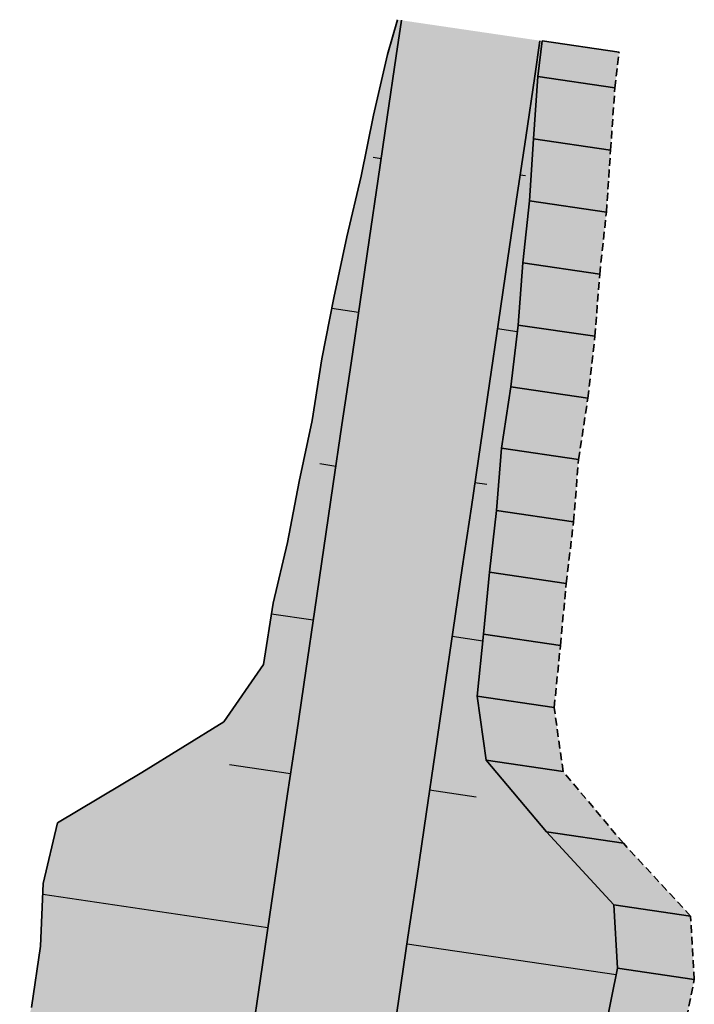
# Model space of a CAD drawing. Header units: metres. Extents: x 202053 to 211294, y 396303 to 397866.
# Tile 8 of 256: x 202061 to 202083, y 397354 to 397385. Entities that reach past the tile are written whole.
import ezdxf

# ---------------------------------------------------------------- set-up
doc = ezdxf.new("R2010")
doc.units = ezdxf.units.M
doc.linetypes.add('DASHED2', pattern=[0.375, 0.25, -0.125])
doc.layers.add('C3D-CORRIDOR', color=7, linetype='Continuous')
for name, color, linetype, lineweight in [('N-WA-GR-GRAS-V', 61, 'Continuous', 18), ('N-WA-GW-DIJK_KRUIN_BINNEN-G', 90, 'Continuous', 35), ('N-WA-GW-DIJK_KRUIN_BUITEN-G', 90, 'Continuous', 35), ('N-WA-GW-DIJK_TEEN_BINNEN-G', 90, 'Continuous', 35), ('N-WA-GW-DIJK_TEEN_BUITEN-G', 90, 'Continuous', 35), ('N-WA-KG-ONDERHOUDGRENS_WATERSCHAP-G', 170, 'DASHED2', 35), ('N-WA-VH-VERHARDING_GRASBETONSTEEN-G', 102, 'Continuous', 35), ('N-WA-VH-VERHARDING_GRASBETONSTEEN-V', 75, 'Continuous', 18)]:
    doc.layers.add(name, color=color, linetype=linetype, lineweight=lineweight)

msp = doc.modelspace()

# ---------------------------------------------------------------- hatches: boundary and pattern name
at = {"layer": 'N-WA-GR-GRAS-V'}
for points in [[(202061.0701, 397351.8933), (202061.4453, 397353.434), (202061.7429, 397355.4118), (202061.8249, 397357.4212), (202062.2821, 397359.3755), (202065.001, 397360.9969), (202067.6376, 397362.6305), (202068.9089, 397364.4649), (202069.2252, 397366.4399), (202069.6774, 397368.3949), (202070.0612, 397370.36), (202070.4796, 397372.32), (202070.7867, 397374.2963), (202071.1769, 397376.2604), (202071.5899, 397378.2212), (202072.0554, 397380.1742), (202072.4495, 397382.1378), (202072.8982, 397384.0933), (202073.2142, 397385.2098), (202073.3477, 397385.1902), (202073.1802, 397384.0518), (202072.889, 397382.0731), (202072.5978, 397380.0944), (202072.3066, 397378.1157), (202072.0155, 397376.137), (202071.7243, 397374.1583), (202071.4331, 397372.1796), (202071.142, 397370.201), (202070.8508, 397368.2223), (202070.5596, 397366.2436), (202070.2684, 397364.2649), (202069.9773, 397362.2862), (202069.6861, 397360.3075), (202069.3949, 397358.3288), (202069.1037, 397356.3501), (202068.8126, 397354.3714), (202068.5214, 397352.3927), (202068.3335, 397351.055), (202061.0701, 397351.8933)], [(202068.3335, 397351.055), (202068.5214, 397352.3927), (202068.8126, 397354.3714), (202069.1037, 397356.3501), (202069.3949, 397358.3288), (202069.6861, 397360.3075), (202069.9773, 397362.2862), (202070.2684, 397364.2649), (202070.5596, 397366.2436), (202070.8508, 397368.2223), (202071.142, 397370.201), (202071.4331, 397372.1796), (202071.7243, 397374.1583), (202072.0155, 397376.137), (202072.3066, 397378.1157), (202072.5978, 397380.0944), (202072.889, 397382.0731), (202073.1802, 397384.0518), (202073.3477, 397385.1902), (202075.5737, 397384.8626), (202075.4062, 397383.7242), (202075.115, 397381.7455), (202074.8238, 397379.7668), (202074.5327, 397377.7882), (202074.2415, 397375.8095), (202073.9503, 397373.8308), (202073.6592, 397371.8521), (202073.368, 397369.8734), (202073.0768, 397367.8947), (202072.7856, 397365.916), (202072.4945, 397363.9373), (202072.2033, 397361.9586), (202071.9121, 397359.9799), (202071.6209, 397358.0012), (202071.3298, 397356.0225), (202071.0386, 397354.0439), (202070.7474, 397352.0652), (202070.5687, 397350.797), (202068.3335, 397351.055)], [(202070.5687, 397350.797), (202070.7474, 397352.0652), (202071.0386, 397354.0439), (202071.3298, 397356.0225), (202071.6209, 397358.0012), (202071.9121, 397359.9799), (202072.2033, 397361.9586), (202072.4945, 397363.9373), (202072.7856, 397365.916), (202073.0768, 397367.8947), (202073.368, 397369.8734), (202073.6592, 397371.8521), (202073.9503, 397373.8308), (202074.2415, 397375.8095), (202074.5327, 397377.7882), (202074.8238, 397379.7668), (202075.115, 397381.7455), (202075.4062, 397383.7242), (202075.5737, 397384.8626), (202077.7997, 397384.5351), (202077.6322, 397383.3967), (202077.341, 397381.418), (202077.0499, 397379.4393), (202076.7587, 397377.4606), (202076.4675, 397375.4819), (202076.1764, 397373.5032), (202075.8852, 397371.5245), (202075.594, 397369.5458), (202075.3028, 397367.5671), (202075.0117, 397365.5884), (202074.7205, 397363.6097), (202074.4293, 397361.6311), (202074.1381, 397359.6524), (202073.847, 397357.6737), (202073.5558, 397355.695), (202073.2646, 397353.7163), (202072.9735, 397351.7376), (202072.8038, 397350.539), (202070.5687, 397350.797)], [(202072.8038, 397350.539), (202072.9735, 397351.7376), (202073.2646, 397353.7163), (202073.5558, 397355.695), (202073.847, 397357.6737), (202074.1381, 397359.6524), (202074.4293, 397361.6311), (202074.7205, 397363.6097), (202075.0117, 397365.5884), (202075.3028, 397367.5671), (202075.594, 397369.5458), (202075.8852, 397371.5245), (202076.1764, 397373.5032), (202076.4675, 397375.4819), (202076.7587, 397377.4606), (202077.0499, 397379.4393), (202077.341, 397381.418), (202077.6322, 397383.3967), (202077.7997, 397384.5351), (202077.8711, 397384.5245), (202077.7373, 397383.3812), (202077.5966, 397381.3804), (202077.4634, 397379.3784), (202077.2493, 397377.3884), (202077.0947, 397375.3896), (202076.8671, 397373.4015), (202076.5667, 397371.4242), (202076.4083, 397369.426), (202076.1728, 397367.4391), (202075.9845, 397365.4453), (202075.7844, 397363.4532), (202076.0747, 397361.3889), (202078.0092, 397359.0827), (202080.1731, 397356.7428), (202080.2905, 397354.7039), (202079.9013, 397352.7397), (202079.5932, 397350.7635), (202079.508, 397349.7653), (202072.8038, 397350.539)]]:
    msp.add_hatch(color=256, dxfattribs=at).paths.add_polyline_path(points, flags=0)
at = {"layer": 'N-WA-VH-VERHARDING_GRASBETONSTEEN-V'}
msp.add_hatch(color=256, dxfattribs=at).paths.add_polyline_path([(202079.508, 397349.7653), (202079.5932, 397350.7635), (202079.9013, 397352.7397), (202080.2905, 397354.7039), (202080.1731, 397356.7428), (202078.0092, 397359.0827), (202076.0747, 397361.3889), (202075.7844, 397363.4532), (202075.9845, 397365.4453), (202076.1728, 397367.4391), (202076.4083, 397369.426), (202076.5667, 397371.4242), (202076.8671, 397373.4015), (202077.0947, 397375.3896), (202077.2493, 397377.3884), (202077.4634, 397379.3784), (202077.5966, 397381.3804), (202077.7373, 397383.3812), (202077.8711, 397384.5245), (202080.3445, 397384.1606), (202080.2107, 397383.0172), (202080.07, 397381.0164), (202079.9367, 397379.0145), (202079.7226, 397377.0244), (202079.5681, 397375.0256), (202079.3405, 397373.0376), (202079.0401, 397371.0602), (202078.8817, 397369.062), (202078.6461, 397367.0751), (202078.4579, 397365.0813), (202078.2577, 397363.0892), (202078.548, 397361.025), (202080.4826, 397358.7188), (202082.6465, 397356.3788), (202082.7639, 397354.34), (202082.3746, 397352.3757), (202082.0666, 397350.3995), (202081.9915, 397349.4786), (202079.508, 397349.7653)], flags=0)

# ---------------------------------------------------------------- linework, layer by layer
at = {"layer": 'C3D-CORRIDOR'}
for p, q in [((202072.6923, 397380.7366, 16.25), (202072.4378, 397380.7741, 16.1642)), ((202077.1648, 397380.2204, 16.25), (202077.3404, 397380.1945, 16.1908)), ((202071.9644, 397375.7899, 16.25), (202071.1085, 397375.9158, 15.9616)), ((202076.4369, 397375.2736, 16.25), (202077.0707, 397375.1804, 16.0364)), ((202071.2365, 397370.8432, 16.25), (202070.7167, 397370.9196, 16.0749)), ((202075.7089, 397370.3269, 16.25), (202076.0899, 397370.2708, 16.1216)), ((202070.5085, 397365.8964, 16.25), (202069.1697, 397366.0934, 15.7989)), ((202074.981, 397365.3802, 16.25), (202075.9634, 397365.2356, 15.919)), ((202069.7806, 397360.9497, 16.25), (202067.8187, 397361.2384, 15.589)), ((202074.2531, 397360.4334, 16.25), (202075.7493, 397360.2133, 15.7459)), ((202069.0527, 397356.003, 16.25), (202061.8105, 397357.0687, 13.81)), ((202073.5252, 397355.4867, 16.25), (202080.2496, 397354.4972, 13.9844))]:
    msp.add_line(p, q, dxfattribs=at)
at = {"layer": 'N-WA-GW-DIJK_KRUIN_BINNEN-G', "elevation": 16.25}
msp.add_lwpolyline([(202072.9735, 397351.7376), (202073.2646, 397353.7163), (202073.5558, 397355.695), (202073.847, 397357.6737), (202074.1381, 397359.6524), (202074.4293, 397361.6311), (202074.7205, 397363.6097), (202075.0117, 397365.5884), (202075.3028, 397367.5671), (202075.594, 397369.5458), (202075.8852, 397371.5245), (202076.1764, 397373.5032), (202076.4675, 397375.4819), (202076.7587, 397377.4606), (202077.0499, 397379.4393), (202077.341, 397381.418), (202077.6322, 397383.3967), (202077.7997, 397384.5351)], dxfattribs=at)
at = {"layer": 'N-WA-GW-DIJK_KRUIN_BUITEN-G', "elevation": 16.25}
msp.add_lwpolyline([(202068.5214, 397352.3927), (202068.8126, 397354.3714), (202069.1037, 397356.3501), (202069.3949, 397358.3288), (202069.6861, 397360.3075), (202069.9773, 397362.2862), (202070.2684, 397364.2649), (202070.5596, 397366.2436), (202070.8508, 397368.2223), (202071.142, 397370.201), (202071.4331, 397372.1796), (202071.7243, 397374.1583), (202072.0155, 397376.137), (202072.3066, 397378.1157), (202072.5978, 397380.0944), (202072.889, 397382.0731), (202073.1802, 397384.0518), (202073.3477, 397385.1902)], dxfattribs=at)
at = {"layer": 'N-WA-GW-DIJK_TEEN_BINNEN-G', "elevation": 15.4799}
msp.add_lwpolyline([(202079.9013, 397352.7397), (202080.2905, 397354.7039), (202080.1731, 397356.7428), (202078.0092, 397359.0827), (202076.0747, 397361.3889), (202075.7844, 397363.4532), (202075.9845, 397365.4453), (202076.1728, 397367.4391), (202076.4083, 397369.426), (202076.5667, 397371.4242), (202076.8671, 397373.4015), (202077.0947, 397375.3896), (202077.2493, 397377.3884), (202077.4634, 397379.3784), (202077.5966, 397381.3804), (202077.7373, 397383.3812), (202077.8711, 397384.5245)], dxfattribs=at)
at = {"layer": 'N-WA-GW-DIJK_TEEN_BUITEN-G', "elevation": 13.05}
msp.add_lwpolyline([(202061.4453, 397353.434), (202061.7429, 397355.4118), (202061.8249, 397357.4212), (202062.2821, 397359.3755), (202065.001, 397360.9969), (202067.6376, 397362.6305), (202068.9089, 397364.4649), (202069.2252, 397366.4399), (202069.6774, 397368.3949), (202070.0612, 397370.36), (202070.4796, 397372.32), (202070.7867, 397374.2963), (202071.1769, 397376.2604), (202071.5899, 397378.2212), (202072.0554, 397380.1742), (202072.4495, 397382.1378), (202072.8982, 397384.0933), (202073.2142, 397385.2098)], dxfattribs=at)
at = {"layer": 'N-WA-KG-ONDERHOUDGRENS_WATERSCHAP-G'}
for p, q in [((202080.2107, 397383.0172, 16.2146), (202080.3445, 397384.1606, 16.2259)), ((202080.07, 397381.0164, 16.1639), (202080.2107, 397383.0172, 16.2146)), ((202079.9367, 397379.0145, 16.1107), (202080.07, 397381.0164, 16.1639)), ((202079.7226, 397377.0244, 16.0847), (202079.9367, 397379.0145, 16.1107)), ((202079.5681, 397375.0256, 16.0387), (202079.7226, 397377.0244, 16.0847)), ((202079.3405, 397373.0376, 16.0173), (202079.5681, 397375.0256, 16.0387)), ((202079.0401, 397371.0602, 16.0204), (202079.3405, 397373.0376, 16.0173)), ((202078.8817, 397369.062, 15.9756), (202079.0401, 397371.0602, 16.0204)), ((202078.6461, 397367.0751, 15.9569), (202078.8817, 397369.062, 15.9756)), ((202078.4579, 397365.0813, 15.9222), (202078.6461, 397367.0751, 15.9569)), ((202078.2577, 397363.0892, 15.8916), (202078.4579, 397365.0813, 15.9222)), ((202078.548, 397361.025, 15.6956), (202078.2577, 397363.0892, 15.8916)), ((202080.4826, 397358.7188, 14.9458), (202078.548, 397361.025, 15.6956)), ((202082.6465, 397356.3788, 14.1186), (202080.4826, 397358.7188, 14.9458)), ((202082.7639, 397354.34, 13.9809), (202082.6465, 397356.3788, 14.1186)), ((202082.3746, 397352.3757, 14.014), (202082.7639, 397354.34, 13.9809))]:
    msp.add_line(p, q, dxfattribs=at)
at = {"layer": 'N-WA-VH-VERHARDING_GRASBETONSTEEN-G'}
for p, q in [((202077.8711, 397384.5245, 16.2259), (202080.3445, 397384.1606, 16.2259)), ((202077.7373, 397383.3812, 16.2146), (202080.2107, 397383.0172, 16.2146)), ((202077.5966, 397381.3804, 16.1639), (202080.07, 397381.0164, 16.1639)), ((202077.4634, 397379.3784, 16.1107), (202079.9367, 397379.0145, 16.1107)), ((202077.2493, 397377.3884, 16.0847), (202079.7226, 397377.0244, 16.0847)), ((202077.0947, 397375.3896, 16.0387), (202079.5681, 397375.0256, 16.0387)), ((202076.8671, 397373.4015, 16.0173), (202079.3405, 397373.0376, 16.0173)), ((202076.5667, 397371.4242, 16.0204), (202079.0401, 397371.0602, 16.0204)), ((202076.4083, 397369.426, 15.9756), (202078.8817, 397369.062, 15.9756)), ((202076.1728, 397367.4391, 15.9569), (202078.6461, 397367.0751, 15.9569)), ((202075.9845, 397365.4453, 15.9222), (202078.4579, 397365.0813, 15.9222)), ((202075.7844, 397363.4532, 15.8916), (202078.2577, 397363.0892, 15.8916)), ((202076.0747, 397361.3889, 15.6956), (202078.548, 397361.025, 15.6956)), ((202078.0092, 397359.0827, 14.9457), (202080.4826, 397358.7188, 14.9458)), ((202080.1731, 397356.7428, 14.1186), (202082.6465, 397356.3788, 14.1186)), ((202080.2905, 397354.7039, 13.9809), (202082.7639, 397354.34, 13.9809))]:
    msp.add_line(p, q, dxfattribs=at)

doc.saveas('drawing.dxf')
